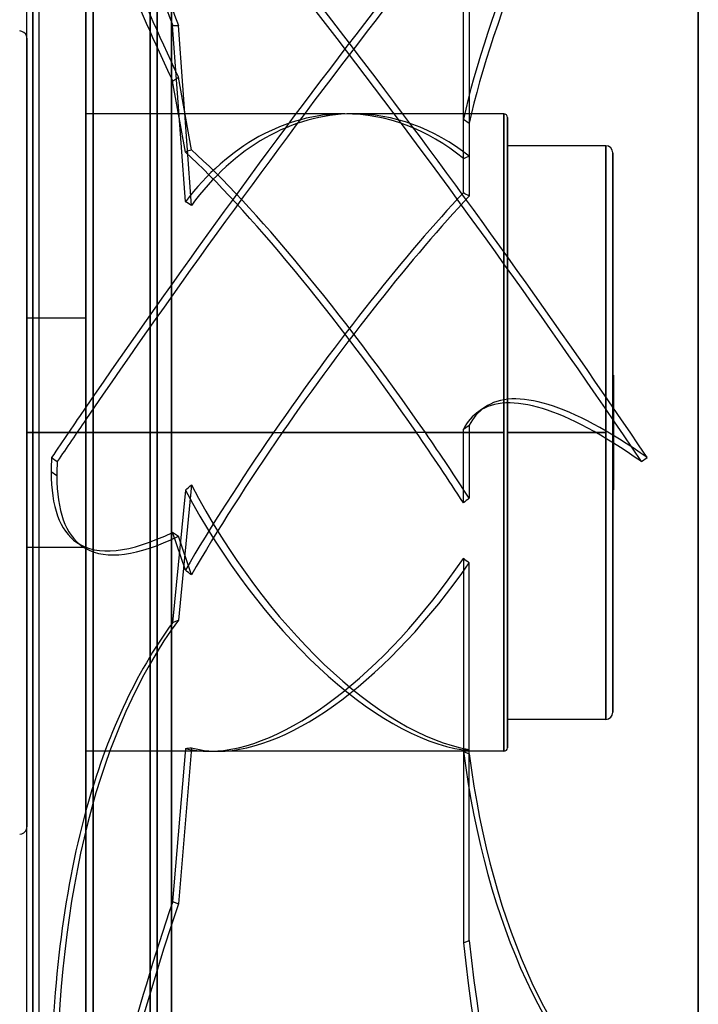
# Model space of a CAD drawing. Header units: millimetres. Extents: x -92 to 86, y -242 to 242.
# Tile 50 of 89: x -9 to 86, y -80 to 58. Entities that reach past the tile are written whole.
import ezdxf

# ---------------------------------------------------------------- set-up
doc = ezdxf.new("R2010")
doc.units = ezdxf.units.MM
doc.layers.add('MAIN-1', color=7, linetype='Continuous')

msp = doc.modelspace()

# ---------------------------------------------------------------- linework, layer by layer
at = {"layer": 'MAIN-1'}
for p, q in [((0, 222.5), (0, -222.5)), ((0, -222.5), (0, 222.5)), ((1, 221.5), (1, -221.5)), ((1, -221.5), (1, 221.5)), ((12, -222.5), (12, 222.5)), ((12, 222.5), (12, -222.5)), ((12, -221.5), (12, 221.5)), ((12, 221.5), (12, -221.5)), ((1, 189), (1, 0)), ((0, 0), (0, 188)), ((10, 180), (10, 0)), ((10, 0), (10, 180)), ((86, 180), (86, -180)), ((86, -180), (86, 180)), ((9, 179), (9, 0)), ((9, 0), (9, 179)), ((86, -179), (86, 179)), ((86, 179), (86, -179)), ((-7.46, 0), (-7.46, 136.22)), ((-7.46, 136.22), (-7.46, 0)), ((-8.35, 135.38), (-8.35, 0)), ((-8.35, 135.38), (-8.35, 0)), ((-7.46, 135.04), (-7.46, 0)), ((-7.46, 0), (-7.46, 135.04)), ((-6.56, 0), (-6.56, 135.38)), ((-6.56, 0), (-6.56, 135.38)), ((53.01, 38.46), (53.01, 71.96)), ((53.82, 71.96), (53.82, 43.44)), ((13.97, 32.42), (12.18, 57.16)), ((12.18, 57.16), (12.99, 57.16)), ((14.81, 31.9), (12.99, 57.16)), ((-8.3, 55.38), (-8.3, -55.38)), ((-8.3, -55.38), (-8.3, 55.38)), ((12.18, 49.34), (12.99, 49.9)), ((14.81, 39.71), (12.99, 49.9)), ((13.97, 39.36), (12.18, 49.34)), ((0, 44.75), (0, 0)), ((36.38, 44.75), (0, 44.75)), ((58.7, 44.75), (37.62, 44.75)), ((58.7, 44.75), (58.7, 0)), ((58.7, 0), (58.7, 44.75)), ((59.2, 44.25), (59.2, -44.25)), ((59.2, -44.25), (59.2, 44.25)), ((53.01, 33.65), (53.01, 44)), ((53.01, 44), (53.82, 43.44)), ((53.82, 43.44), (53.82, 33.2)), ((53.82, 43.44), (53.82, 38.8)), ((59.2, 40.27), (59.2, 0)), ((73, 40.27), (59.2, 40.27)), ((73, 40.27), (73, 0)), ((73, 0), (73, 40.27)), ((74, 39.27), (74, -39.27)), ((74, -39.27), (74, 39.27)), ((-8.3, 16.11), (-8.3, 0)), ((-8.3, 16.11), (-6.56, 16.11)), ((-6.56, 16.11), (0, 16.11)), ((0, 16.11), (0, 0)), ((74, 0), (74, 8.05)), ((74.1, 8.05), (74, 8.05)), ((74.1, 0), (74.1, 8.05)), ((74.1, 8.05), (74.1, 0)), ((55.97, 3.53), (55.16, 2.97)), ((-8.35, 0), (-7.46, 0)), ((-8.35, 0), (-7.46, 0)), ((-8.3, 0), (-8.3, -16.11)), ((0, 0), (-8.3, 0)), ((-7.46, 0), (-7.46, -135.04)), ((-7.46, 0), (-7.46, -136.22)), ((-7.46, 0), (-6.56, 0)), ((-6.56, 0), (-7.46, 0)), ((0, -188), (0, 0)), ((9, 0), (0, 0)), ((0, 0), (0, -16.11)), ((26.33, 0), (0, 0)), ((0, 0), (0, -44.75)), ((1, 0), (10, 0)), ((9, 0), (9, -179)), ((10, 0), (10, -180)), ((58.7, 0), (27.57, 0)), ((53.01, 0.47), (53.82, 1.03)), ((53.01, -9.88), (53.01, 0.47)), ((53.82, 1.03), (53.82, -9.22)), ((58.7, 0), (58.7, -44.75)), ((73, 0), (59.2, 0)), ((59.2, 0), (59.2, -40.28)), ((73, 0), (73, -40.28)), ((74.1, 0), (74, 0)), ((74, -8.06), (74, 0)), ((74.1, 0), (74.1, -8.06)), ((-8.35, 0), (-7.46, 0)), ((-8.35, 0), (-8.35, -135.38)), ((-8.35, 0), (-8.35, -135.38)), ((-8.3, 0), (-6.56, 0)), ((-7.46, -136.22), (-7.46, 0)), ((-7.46, -135.04), (-7.46, 0)), ((-7.46, 0), (-6.56, 0)), ((-6.56, 0), (-2.44, 0)), ((-6.56, -135.38), (-6.56, 0)), ((-6.56, -135.38), (-6.56, 0)), ((-2.44, 0), (0, 0)), ((0, 0), (9, 0)), ((0, 0), (46.43, 0)), ((1, 0), (1, -189)), ((1, 0), (10, 0)), ((9, -179), (9, 0)), ((10, -180), (10, 0)), ((47.67, 0), (58.7, 0)), ((58.7, -44.75), (58.7, 0)), ((59.2, 0), (73, 0)), ((73, -40.28), (73, 0)), ((74, 0), (74.1, 0)), ((74.1, -8.06), (74.1, 0)), ((-4.83, -3.51), (-4.02, -4.07)), ((78.02, -4.07), (78.83, -3.51)), ((-4.08, -6.06), (-4.89, -5.5)), ((13.97, -8.09), (12.18, -26.67)), ((14.81, -7.36), (12.99, -26.32)), ((74.1, -8.06), (74, -8.06)), ((13.97, -19.32), (12.18, -14.01)), ((12.18, -14.01), (12.99, -14.57)), ((14.81, -19.99), (12.99, -14.57)), ((-8.3, -16.11), (-6.56, -16.11)), ((-6.56, -16.11), (-0.29, -16.11)), ((-0.48, -15.98), (-1.29, -15.42)), ((-0.29, -16.11), (0, -16.11)), ((53.01, -17.66), (53.01, -44.76)), ((53.82, -45.11), (53.82, -18.28)), ((12.18, -26.67), (12.99, -26.32)), ((73, -40.28), (59.2, -40.28)), ((17.27, -44.75), (0, -44.75)), ((13.97, -44.36), (12.18, -65.83)), ((14.81, -44.25), (12.99, -66.17)), ((58.7, -44.75), (18.51, -44.75)), ((53.01, -44.56), (53.01, -71.67)), ((53.01, -44.76), (53.82, -45.11)), ((53.82, -71.32), (53.82, -44.5)), ((12.18, -65.83), (12.99, -66.17)), ((53.01, -71.67), (53.82, -71.32))]:
    msp.add_line(p, q, dxfattribs=at)
for centre, radius, start, end in [((-9.3, 55.38), 1, 18.6483, 90), ((-9.3, 55.38), 1, 0, 18.6483), ((58.7, 44.25), 0.5, 0, 90), ((73, 39.27), 1, 0, 90), ((73, -39.27), 1, 270, 0), ((58.7, -44.25), 0.5, 270, 0), ((-9.3, -55.38), 1, 270, 341.3517), ((-9.3, -55.38), 1, 341.3517, 0)]:
    msp.add_arc(centre, radius, start, end, dxfattribs=at)
for centre, major_axis, ratio, start_param, end_param in [((105.34, 157), (0, 186.16), 0.587785, 1.844637, 2.13685), ((36.6, -16.87), (129.64, -187.61), 0.181636, 1.513687, 2.142006), ((36.6, -16.31), (-129.64, -187.61), 0.181636, -2.142006, -1.551321), ((37.4, -16.87), (129.64, 187.61), 0.181636, 0.999587, 1.596551), ((160.99, 176.03), (-105.83, -153.15), 0.181636, -0.967207, -0.419674), ((161.8, 175.47), (-105.83, -153.15), 0.181636, -0.967207, -0.419674), ((104.54, 157), (0, -186.16), 0.587785, -1.270828, -1.004743), ((37.4, -16.31), (-129.64, 187.61), 0.181636, -1.627905, -1.030941), ((105.34, -40.14), (-105.83, 153.15), 0.181636, 0.530891, 0.823104), ((104.54, -40.7), (105.83, -153.15), 0.181636, -2.584574, -2.318489), ((36.38, 0), (0, -44.75), 0.726543, -3.140606, -2.380911), ((37.62, 0), (0, 44.75), 0.726543, 0.006168, 0.777358), ((36.38, 0), (0, -44.75), 0.726543, 2.604786, 3.142579), ((37.62, 0), (0, 44.75), 0.726543, -0.52159, 0.006168), ((-21.72, 0), (-61.57, -42.59), 0.222939, -2.350551, -2.333875), ((36.38, 0), (31.82, -44.49), 0.150264, 1.463752, 2.538593), ((37.62, 0), (31.82, -44.49), 0.150264, 1.463752, 2.555269), ((84.51, 0), (-61.59, 0), 0.726543, -1.049207, -1.03399), ((36.38, 0), (31.82, 44.49), 0.150264, 0.826875, 1.677841), ((37.62, 0), (31.82, 44.49), 0.150264, 0.842092, 1.677841), ((84.51, 0), (-61.24, 43.79), 0.150264, -0.942162, -0.926946), ((-21.72, 0), (-61.63, 13.1), 0.694273, -2.050976, -2.0343), ((160.99, -150.19), (105.83, -153.15), 0.181636, 2.688487, 3.141593), ((161.8, -149.63), (105.83, -153.15), 0.181636, 2.688487, 3.141593), ((36.6, -16.31), (-129.64, -187.61), 0.181636, -1.551321, -1.513687), ((160.99, -150.19), (105.83, -153.15), 0.181636, -3.141592, -3.047166), ((161.8, -149.63), (105.83, -153.15), 0.181636, -3.141592, -3.047166), ((37.4, -16.87), (129.64, 187.61), 0.181636, 1.596551, 1.627905), ((36.38, 0), (31.82, -44.49), 0.150264, 1.241105, 1.463752), ((37.62, 0), (31.82, -44.49), 0.150264, 1.256321, 1.463752), ((36.38, 0), (31.82, 44.49), 0.150264, 1.677841, 2.124364), ((37.62, 0), (31.82, 44.49), 0.150264, 1.677841, 2.141039), ((104.54, 137.73), (-105.83, -153.15), 0.181636, -0.290268, -0.25705), ((105.34, 137.17), (105.83, 153.15), 0.181636, 2.851325, 2.884542), ((104.54, 137.73), (-105.83, -153.15), 0.181636, -0.25705, 0.000001), ((105.34, 137.17), (105.83, 153.15), 0.181636, 2.884542, 3.141593), ((-21.72, 0), (60.52, 38.1), 0.387959, -1.200257, -1.183582), ((36.38, 0), (-25.44, 43.13), 0.469519, 1.482426, 2.779915), ((37.62, 0), (-25.44, 43.13), 0.469519, 1.465751, 2.764698), ((84.51, 0), (-61.24, -43.79), 0.150264, -1.156251, -1.141035), ((104.54, 137.73), (-105.83, -153.15), 0.181636, 0.000001, 0.309003), ((105.34, 137.17), (105.83, 153.15), 0.181636, -3.124802, -2.83259), ((105.34, 137.17), (105.83, 153.15), 0.181636, -3.141592, -3.124802), ((36.38, 0), (-25.44, -43.13), 0.469519, 0.272561, 1.435291), ((84.51, 0), (59.36, -35.01), 0.469519, -1.837437, -1.82222), ((-21.72, 0), (-62.2, 44.49), 0.077609, -2.142082, -2.125407), ((37.62, 0), (-25.44, -43.13), 0.469519, 0.272249, 1.420074), ((105.34, -181.81), (-73.11, 171.2), 0.475528, 0.273003, 0.839056), ((104.54, -182.16), (73.11, -171.2), 0.475528, -2.86859, -2.602505), ((-21.72, 0), (60.04, -30.44), 0.546428, -0.690505, -0.673829), ((36.38, 0), (-25.44, -43.13), 0.469519, 0.137802, 0.272561), ((37.62, 0), (-25.44, -43.13), 0.469519, 0.121127, 0.272249), ((84.51, 0), (59.36, 35.01), 0.469519, -2.377768, -2.362552), ((160.99, 66.98), (-73.11, -171.2), 0.475528, -0.676432, -0.1289), ((161.8, 66.63), (-73.11, -171.2), 0.475528, -0.676432, -0.1289), ((104.54, -182.16), (73.11, -171.2), 0.475528, -2.602505, -2.302536), ((105.34, -72.23), (73.11, 171.2), 0.475528, 1.736483, 2.302536), ((104.54, -71.88), (-73.11, -171.2), 0.475528, -1.40511, -1.139025), ((160.99, -134.64), (73.11, -171.2), 0.475528, -2.139912, -1.59238), ((161.8, -134.29), (73.11, -171.2), 0.475528, -2.139912, -1.59238)]:
    msp.add_ellipse(centre, major_axis=major_axis, ratio=ratio, start_param=start_param, end_param=end_param, dxfattribs=at)

doc.saveas('drawing.dxf')
